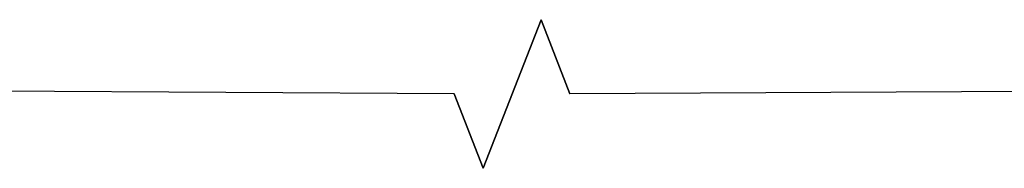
# Model space of a CAD drawing. Header units: millimetres. Extents: x -115221 to 194496, y -122556 to 375476.
# Tile 140 of 169: x 103060 to 105707, y 52140 to 52540. Entities that reach past the tile are written whole.
import ezdxf

# ---------------------------------------------------------------- set-up
doc = ezdxf.new("R2010")
doc.units = ezdxf.units.MM
doc.layers.add('WWDS FURNITURE LAYOUT', color=8, linetype='Continuous')

# ---------------------------------------------------------------- blocks, each defined once
blk = doc.blocks.new('FUR R0')
at = {"layer": 'WWDS FURNITURE LAYOUT', "color": 8}
for p, q in [((-4726.909800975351, -7412.492392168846), (-4882.430842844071, -7812.492392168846)), ((-4882.430842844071, -7812.492392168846), (-4726.909800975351, -7412.492392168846)), ((-4726.909800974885, -7412.627772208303), (-4882.430842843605, -7812.627772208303)), ((-4882.430842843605, -7812.627772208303), (-4726.909800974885, -7412.627772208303)), ((-4649.149280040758, -7612.492392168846), (-4726.909800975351, -7412.492392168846)), ((-4726.909800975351, -7412.492392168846), (-4649.149280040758, -7612.492392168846)), ((-4960.191363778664, -7612.492392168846), (-9493.314934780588, -7585.729254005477)), ((783.1103082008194, -7583.408911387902), (-4649.149280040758, -7612.492392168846)), ((783.1103082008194, -7583.408911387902), (-4649.149280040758, -7612.492392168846)), ((-4882.430842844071, -7812.492392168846), (-4960.191363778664, -7612.492392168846)), ((-4960.191363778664, -7612.492392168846), (-4882.430842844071, -7812.492392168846))]:
    blk.add_line(p, q, dxfattribs=at)

msp = doc.modelspace()

# ---------------------------------------------------------------- block references
at = {"layer": 'WWDS FURNITURE LAYOUT'}
msp.add_blockref('FUR R0', (109188.4395991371, 59952.21158405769), dxfattribs=at)

doc.saveas('drawing.dxf')
